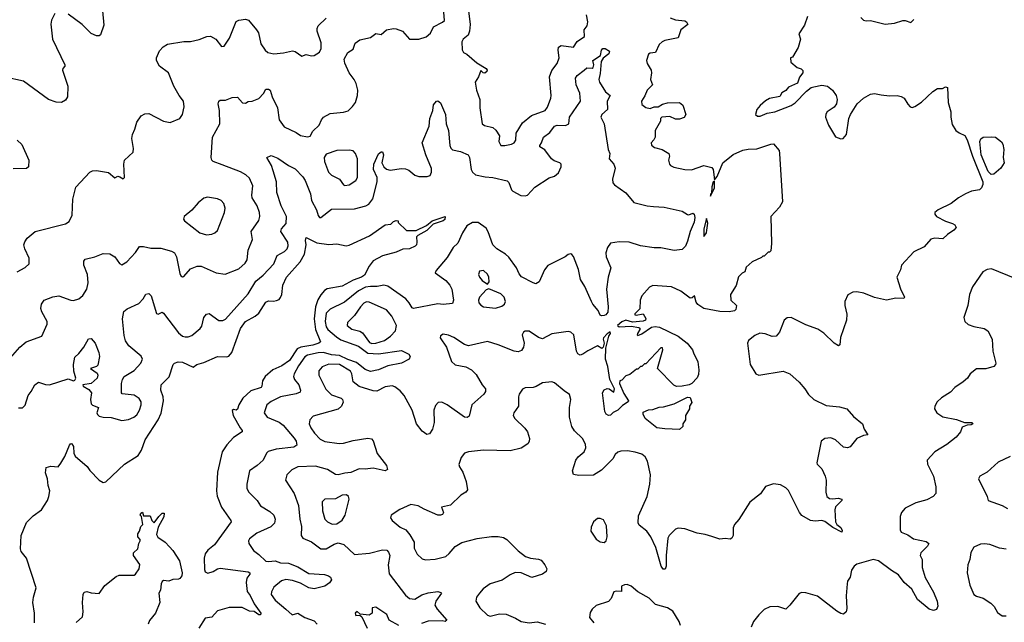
# Model space of a CAD drawing. Extents: x 2133461 to 2293071, y 753526 to 916327.
# Tile 160 of 256: x 2220564 to 2227892, y 835418 to 839900. Entities that reach past the tile are written whole.
import ezdxf

# ---------------------------------------------------------------- set-up
doc = ezdxf.new("R2010")
doc.units = 0

msp = doc.modelspace()

# ---------------------------------------------------------------- linework, layer by layer
at = {"layer": '0CON10XD'}
for points in [[(2220826.2, 839945), (2220800, 839895), (2220795.8, 839865.8), (2220808.2, 839755), (2220900.8, 839565), (2220901.2, 839555), (2220885, 839537.5), (2220882.9, 839525), (2220921.9, 839405), (2220920, 839325), (2220905, 839300), (2220875.8, 839284.2), (2220835, 839286), (2220777.3, 839307.3), (2220591.7, 839441.7), (2220455, 839472.9)], [(2221180.6, 839965), (2221190.6, 839859.4), (2221165, 839786.7), (2221155, 839778.8), (2221135, 839778.6), (2221097.2, 839797.2), (2221029.4, 839865), (2220925, 839940.6)], [(2221540.3, 838199.7), (2221615, 838201.2), (2221695, 838178.8), (2221715, 838166.7), (2221732, 838135), (2221755, 838012.5), (2221764.2, 837994.2), (2221775, 837987.5), (2221785, 837990), (2221835, 838045.8), (2221885, 838067.1), (2221915, 838065.6), (2222026.6, 838016.6), (2222093, 838007), (2222195, 838048.1), (2222241.5, 838088.5), (2222257.5, 838115), (2222265.5, 838185), (2222296.9, 838265), (2222287.1, 838325), (2222343.8, 838406.2), (2222352.2, 838435), (2222349.5, 838465), (2222332.2, 838515), (2222294.5, 838575), (2222291.5, 838595), (2222300, 838665), (2222275, 838720), (2222246.3, 838746.4), (2222208.1, 838768.1), (2222070.8, 838819.2), (2222003.8, 838845), (2221993.8, 838855), (2221988.8, 838875), (2222000, 839025), (2222053.3, 839125), (2222052.2, 839225), (2222041.1, 839275), (2222045.8, 839294.2), (2222055, 839301.2), (2222095, 839300), (2222145, 839320), (2222185, 839322.5), (2222222, 839282), (2222245, 839278.6), (2222265, 839290.8), (2222295, 839294.2), (2222345, 839314.3), (2222378.1, 839351.9), (2222395, 839382), (2222415, 839384), (2222428, 839375), (2222444.2, 839325), (2222482.2, 839245), (2222494.2, 839155), (2222533.2, 839103.2), (2222621.3, 839061.3), (2222655, 839038.8), (2222705, 839028.8), (2222725.7, 839034.3), (2222745, 839070), (2222794, 839115), (2222809.2, 839155), (2222825, 839176), (2222875, 839201.4), (2222975, 839212.5), (2223008.2, 839221.8), (2223041.1, 839255), (2223062.5, 839285), (2223076.9, 839335), (2223079.4, 839375), (2223068.1, 839425), (2223054.4, 839455), (2223016.9, 839505), (2222985, 839577.5), (2222979.2, 839605), (2223005, 839656.7), (2223045, 839680), (2223060, 839725), (2223095, 839750), (2223175, 839766.7), (2223215, 839796.7), (2223255, 839790), (2223295, 839823.8), (2223345, 839833.8), (2223365, 839832.5), (2223413.3, 839815), (2223465, 839754.4), (2223535, 839754.4), (2223588.3, 839771.7), (2223620.5, 839799.5), (2223642.7, 839847.3), (2223709.8, 839880.2), (2223725, 839894.3), (2223720, 839955)], [(2225405, 839913.6), (2225445, 839898.2), (2225515, 839890), (2225526.7, 839885), (2225536.7, 839865), (2225484.6, 839825.4), (2225465.5, 839764.5), (2225365, 839745.4), (2225345, 839736.2), (2225323.1, 839715), (2225296, 839655), (2225255, 839650), (2225245, 839643.3), (2225229.2, 839595), (2225234.3, 839575), (2225263.8, 839525), (2225265.4, 839504.6), (2225258.6, 839455), (2225273.8, 839415), (2225234.3, 839375.7), (2225217.2, 839332.8), (2225191.2, 839295), (2225195, 839270), (2225225, 839246.2), (2225255, 839240), (2225285, 839252.5), (2225315, 839252), (2225348.5, 839271.5), (2225385, 839280.3), (2225475, 839283.3), (2225500, 839265), (2225520.5, 839195), (2225508.6, 839171.4), (2225475, 839160.8), (2225445, 839160.7), (2225401.4, 839178.6), (2225342.5, 839175), (2225333.8, 839165), (2225332.5, 839145), (2225293.8, 839076.2), (2225294.6, 839025), (2225284.7, 839005.3), (2225264.2, 838985), (2225266.8, 838966.8), (2225289.1, 838949.1), (2225345, 838935.5), (2225394, 838905), (2225401.2, 838885), (2225393.3, 838855), (2225400, 838825), (2225407.5, 838815), (2225432.7, 838802.7), (2225515, 838785.8), (2225565, 838784.3), (2225655, 838815.8), (2225715, 838801.2), (2225725.6, 838785), (2225735, 838710), (2225755.5, 838734.5), (2225795.9, 838835), (2225875, 838896.3), (2225945, 838928.3), (2225985, 838937), (2226050.1, 838939.9), (2226153.3, 838975), (2226175, 838976.2), (2226216.1, 838926.1), (2226220, 838905), (2226240, 838545), (2226220, 838505), (2226153.3, 838435), (2226160, 838235), (2226155, 838180), (2226145, 838170), (2226135, 838170), (2226105, 838140), (2226095, 838140), (2226085, 838130), (2226015, 838100), (2225971.7, 838058.3), (2225960, 838025), (2225940, 838015), (2225913, 837987), (2225897, 837923), (2225853, 837857), (2225857.5, 837815), (2225898.8, 837775), (2225895, 837743.3), (2225885, 837734.2), (2225845, 837726.1), (2225775, 837730.4), (2225655, 837753), (2225611.8, 837781.8), (2225598.5, 837798.5), (2225586.2, 837846.2), (2225568.8, 837831.2), (2225555, 837830), (2225485, 837880), (2225415, 837913.1), (2225275, 837924), (2225250.3, 837909.7), (2225193.4, 837846.6), (2225181.9, 837815), (2225180.5, 837749.5), (2225143.3, 837713.3), (2225142.5, 837705), (2225152, 837702), (2225205, 837711.2), (2225225, 837677.5), (2225222.5, 837665), (2225205, 837656.7), (2225125, 837651.2), (2225075, 837666), (2225045, 837654), (2225013.8, 837625), (2225024.4, 837614.4), (2225115, 837620), (2225170.7, 837610.7), (2225180, 837605), (2225180, 837595), (2225162.5, 837565), (2225160, 837555), (2225165, 837550), (2225195, 837563.3), (2225267, 837613), (2225292.5, 837617.5), (2225325, 837613.3), (2225465.3, 837545.3), (2225532.5, 837495), (2225572.5, 837445), (2225580, 837415), (2225598.3, 837381.7), (2225610, 837355), (2225618.8, 837295), (2225615, 837260), (2225605, 837236.7), (2225565.5, 837194.5), (2225547.5, 837185), (2225495, 837173.8), (2225453, 837173), (2225431.7, 837181.7), (2225310, 837305), (2225350, 837445), (2225348.3, 837458.3), (2225335, 837460), (2225225, 837340), (2225215, 837340), (2225195, 837320), (2225185, 837320), (2225165, 837300), (2225155, 837300), (2225105, 837260), (2225075, 837250), (2225045, 837220), (2225030, 837215), (2225027.5, 837195), (2225060.5, 837120.5), (2225093.8, 837065), (2225091.7, 837058.3), (2225049.4, 837030.6), (2225015, 836996.2), (2224981.2, 836978.8), (2224960.7, 836959.3), (2224945, 836956.2), (2224930, 836965), (2224919.2, 836985), (2224902.1, 837125), (2224915, 837147.5), (2224935, 837156.7), (2224950, 837155), (2224985, 837130), (2224990, 837155), (2224956.2, 837225), (2224941.7, 837321.7), (2224923.8, 837375), (2224926.1, 837456.1), (2224948, 837545), (2224960, 837565), (2224958, 837578), (2224935, 837563.8), (2224910, 837535), (2224906.2, 837525), (2224913.8, 837495), (2224906.2, 837463.8), (2224896.1, 837453.9), (2224865, 837474), (2224792, 837438), (2224755, 837411.9), (2224735, 837406), (2224716.7, 837415), (2224709.2, 837435), (2224688, 837555), (2224666.7, 837575), (2224645, 837580.8), (2224525, 837564.2), (2224455, 837525.8), (2224425, 837537.1), (2224355, 837583.8), (2224325, 837583.3), (2224312.5, 837575), (2224303.8, 837555), (2224318, 837495), (2224313.8, 837465), (2224299.5, 837440.5), (2224275, 837430), (2224245, 837434), (2224125, 837482.9), (2224045, 837506.9), (2223904.5, 837474.5), (2223873.6, 837483.6), (2223795, 837536), (2223755, 837553.8), (2223715, 837560), (2223695, 837547.5), (2223693.3, 837535), (2223741.2, 837465), (2223778.3, 837358.3), (2223805, 837334.2), (2223885, 837319.2), (2223926.4, 837296.4), (2223961.7, 837261.7), (2224006, 837185), (2224030, 837155), (2224030, 837135), (2224018.1, 837115), (2223929.4, 837035), (2223908.9, 836951.1), (2223895, 836940.8), (2223875, 836943.1), (2223745, 837035.6), (2223705, 837054.3), (2223678.3, 837051.7), (2223659.1, 837030.9), (2223645.6, 836995), (2223648.1, 836905), (2223635.8, 836855), (2223615, 836820), (2223594.2, 836814.2), (2223559.3, 836839.3), (2223517.8, 836895), (2223483.8, 836995), (2223424.7, 837104.7)], [(2223902.2, 839985), (2223916.2, 839865), (2223912.2, 839815), (2223901.1, 839785), (2223864.4, 839755), (2223855.6, 839735), (2223858, 839675), (2223865.8, 839655.8), (2223892.2, 839642.2), (2223965, 839578.9), (2224035, 839537.5), (2224041.9, 839525), (2224041.1, 839515), (2224025, 839502.5), (2224013.8, 839505), (2223995, 839522.5), (2223979.2, 839475), (2223953.1, 839435), (2223963.1, 839375), (2223989.4, 839305), (2223988.6, 839275), (2223988.1, 839245), (2224006.7, 839125), (2224023.3, 839113.3), (2224085, 839097.3), (2224107.6, 839077.6), (2224135.6, 839035), (2224130.6, 838995), (2224144, 838965), (2224175, 838963.6), (2224225, 838974.6), (2224244.3, 838985), (2224255.6, 839005), (2224257.8, 839055), (2224306.2, 839133.8), (2224373.1, 839186.9), (2224474.4, 839225.6), (2224491.7, 839248.3), (2224517.5, 839315), (2224519.2, 839335), (2224507.1, 839475), (2224525, 839521.1), (2224565.3, 839574.7), (2224580, 839615), (2224571.9, 839671.9), (2224574.4, 839695.6), (2224595, 839707.6), (2224685, 839696), (2224712, 839738), (2224768, 839775), (2224765.8, 839825), (2224787.5, 839855), (2224792.3, 839885), (2224781.2, 839935)], [(2226426.4, 839923.6), (2226405, 839860), (2226362, 839795), (2226374, 839755), (2226357.3, 839692.7), (2226315, 839620), (2226300, 839615), (2226302.5, 839585), (2226350, 839545), (2226380, 839535), (2226391.7, 839521.7), (2226392.5, 839505), (2226368.8, 839471.2), (2226352, 839428), (2226285, 839398.8), (2226266.4, 839373.6), (2226236.7, 839355), (2226220.7, 839329.3), (2226145, 839313.3), (2226115, 839296.7), (2226075, 839262.5), (2226049.3, 839230.7), (2226040, 839195), (2226055, 839182.5), (2226075, 839181.2), (2226125.9, 839204.1), (2226185, 839214.2), (2226305, 839260.8), (2226335, 839281.2), (2226420.7, 839369.3), (2226455, 839394.3), (2226475, 839401.4), (2226535, 839412.5), (2226575, 839405.8), (2226613.3, 839375), (2226641.2, 839335), (2226647.5, 839305), (2226644, 839275), (2226625, 839250), (2226572.5, 839215), (2226562.6, 839197.4), (2226560, 839175), (2226583.5, 839115), (2226635, 839027.5), (2226675, 839013.3), (2226693, 839017), (2226716.7, 839045), (2226734, 839165), (2226746.2, 839195), (2226796.2, 839275), (2226842.7, 839317.3), (2226895, 839346.7), (2226925, 839351.2), (2226975, 839340), (2227036.4, 839333.6), (2227095, 839336.2), (2227125, 839327.5), (2227147.5, 839315), (2227175, 839272.5), (2227192.3, 839252.3), (2227205, 839246.7), (2227225, 839253.3), (2227275, 839286.7), (2227360, 839365), (2227395, 839387.5), (2227433, 839387), (2227455, 839400), (2227470, 839395), (2227473.8, 839285), (2227493.8, 839215), (2227494.1, 839174.1), (2227505, 839120), (2227530, 839075), (2227555, 839058.8), (2227597.7, 839037.7), (2227615, 839006.7), (2227654.2, 838885), (2227732.8, 838695), (2227733.2, 838675), (2227721.5, 838648.5), (2227706, 838634), (2227646.6, 838623.4), (2227603.8, 838605), (2227550, 838575), (2227497, 838533), (2227400, 838485), (2227374.2, 838465.8), (2227375, 838452.5), (2227386.7, 838435), (2227455, 838400.8), (2227507.5, 838385), (2227522.5, 838375), (2227532.5, 838355), (2227516.7, 838335), (2227468.7, 838301.3), (2227435, 838268.8), (2227375, 838275.7), (2227345, 838267.5), (2227295, 838210.8), (2227217.3, 838172.7), (2227127.5, 838075), (2227119.5, 838040.5), (2227091.2, 837985), (2227119.2, 837899.2), (2227150, 837835), (2227143.3, 837826.7), (2227085, 837828), (2227014.3, 837814.3), (2226925, 837832.9), (2226846.4, 837866.4), (2226795, 837876.9), (2226765, 837874.2), (2226727.3, 837852.7), (2226706, 837805), (2226706, 837775), (2226720.5, 837710.5), (2226717.1, 837665), (2226673, 837537), (2226667.5, 837482.5), (2226656.7, 837473.3), (2226624.4, 837494.4), (2226548.3, 837568.3), (2226505, 837597.5), (2226415, 837630), (2226305, 837686.2), (2226275, 837683.3), (2226253.8, 837665), (2226218.8, 837575), (2226195, 837546.2), (2226165, 837542.5), (2226112.3, 837562.3), (2226072.3, 837567.7), (2226035, 837551.2), (2225987.5, 837515), (2225980, 837495), (2226000, 837335), (2226042.5, 837265), (2226065, 837256.7), (2226245, 837286), (2226295.7, 837265.7), (2226366.2, 837205), (2226408, 837155), (2226435, 837111.2), (2226475, 837076), (2226565, 837030.8), (2226665, 837020.8), (2226720, 837005), (2226769.1, 836949.1), (2226836.7, 836895), (2226848.8, 836855), (2226876.4, 836813.6), (2226845, 836808), (2226794, 836786), (2226745, 836723.8), (2226725, 836716.7), (2226695, 836720), (2226635, 836774), (2226599.7, 836789.7), (2226555, 836785.8), (2226530, 836765), (2226497.5, 836605), (2226500, 836595), (2226535, 836560), (2226558.8, 836505), (2226566.2, 836475), (2226563.8, 836385)], [(2226823.8, 839915), (2226845, 839896.7), (2226865, 839890), (2226895, 839892.5), (2227006.1, 839866.1), (2227075, 839873.8), (2227136.4, 839893.6), (2227155, 839893.8), (2227195, 839880), (2227219.7, 839900.3)], [(2221308.3, 838731.7), (2221335, 838716.7), (2221343.3, 838725), (2221340, 838825), (2221344.4, 838855), (2221408, 838915), (2221411.7, 838941.7), (2221398, 839015), (2221404, 839045), (2221422, 839085), (2221435, 839137.5), (2221468.8, 839185), (2221495, 839200), (2221525, 839202), (2221635, 839144.3), (2221684.1, 839135.9), (2221755, 839164), (2221775.5, 839194.5), (2221789.1, 839250.9), (2221782.5, 839295), (2221751.4, 839335), (2221711.9, 839405), (2221670.6, 839505), (2221605.7, 839555), (2221583.1, 839595), (2221581.5, 839615), (2221605, 839667.5), (2221631.6, 839698.4), (2221665, 839718.9), (2221785, 839736.9), (2221835, 839737.1), (2221898.8, 839751.2), (2221955.9, 839774.1), (2221985, 839778), (2222023.3, 839755), (2222065, 839700), (2222085, 839703.3), (2222125, 839763.3), (2222174.6, 839885.4), (2222195, 839896), (2222245, 839903.3), (2222265.7, 839895.7), (2222327.5, 839825), (2222341.3, 839801.3), (2222359.4, 839719.4), (2222392.1, 839672.1), (2222411.2, 839655), (2222455.5, 839645.5), (2222527, 839653), (2222595, 839668.1), (2222615, 839662.9), (2222665, 839627.5), (2222695, 839641.2), (2222735, 839632), (2222755, 839634), (2222795, 839658), (2222808.1, 839685), (2222807.6, 839727.6), (2222776.9, 839815), (2222776.9, 839835), (2222785.4, 839854.6), (2222845, 839910.6)], [(2224764.2, 839525), (2224785, 839542.5), (2224825, 839540), (2224832.5, 839545), (2224836.2, 839563.8), (2224828.8, 839595), (2224885.8, 839634.2), (2224895, 839672.5), (2224905, 839686), (2224922.5, 839685), (2224953.8, 839665), (2224948, 839645), (2224907.1, 839612.9), (2224891.9, 839588.1), (2224885, 839500), (2224874.4, 839455), (2224880, 839435), (2224925, 839363.8), (2224957.5, 839335), (2224936.7, 839295), (2224938.9, 839231.1), (2224896, 839195), (2224889.2, 839175), (2224913.8, 839125), (2224942.5, 838935), (2224956.7, 838905), (2224950, 838865), (2224986.7, 838825), (2224995.9, 838795.9), (2224977.1, 838712.9), (2224977.7, 838687.7), (2224990.6, 838670.6), (2225075, 838611.4), (2225135, 838540), (2225235, 838514.3), (2225281.7, 838511.7), (2225360, 838505), (2225495, 838476.7), (2225535, 838450), (2225545, 838448.8), (2225575, 838462), (2225584.4, 838454.4), (2225588.9, 838428.9), (2225584.7, 838395), (2225552.9, 838325), (2225535, 838252.5), (2225518.8, 838215), (2225495, 838191.2), (2225435, 838182.9), (2225335, 838204.2), (2225285, 838203.1), (2225185, 838216.9), (2225100, 838245), (2225025, 838248.9), (2224961.3, 838238.7), (2224938.1, 838205), (2224926.7, 838165), (2224929.4, 838135), (2224964, 838055), (2224942.5, 837985), (2224931.4, 837895), (2224944.4, 837764.4), (2224941.2, 837725), (2224926.4, 837705), (2224915, 837699.6), (2224895, 837697.5), (2224885, 837702.9), (2224868.1, 837738.1), (2224829.2, 837785), (2224820.6, 837805), (2224771.1, 837915), (2224738, 837968), (2224722.2, 838042.2), (2224685, 838137.5), (2224673.6, 838153.6), (2224665, 838157.5), (2224645, 838153.3), (2224622.5, 838135), (2224495, 838071.1), (2224470.9, 838039.1), (2224429.1, 837950.9), (2224405, 837936.2), (2224385, 837942), (2224297.9, 837987.9), (2224280.7, 838010.7), (2224261.1, 838055), (2224205, 838133.1), (2224180.6, 838155), (2224114.8, 838194.8), (2224085.8, 838225), (2224051.5, 838321.5), (2224035, 838350), (2223975, 838390.4), (2223935, 838391.8), (2223892.6, 838367.4), (2223860.5, 838315), (2223825, 838238), (2223789.2, 838205), (2223745, 838132), (2223663.8, 838035), (2223657, 838017), (2223735, 837960.8), (2223765.5, 837925.5), (2223779.2, 837895), (2223793.8, 837815), (2223785, 837790), (2223715, 837782.5), (2223675, 837785.8), (2223495, 837751.4), (2223485, 837756.2), (2223463.1, 837795), (2223436.7, 837825), (2223305, 837917.7), (2223274.6, 837924.6), (2223225, 837914.3), (2223175, 837916.7), (2223138.7, 837911.3), (2223085, 837884), (2222981.1, 837798.9), (2222875, 837746.9), (2222845, 837717.8), (2222836.5, 837655), (2222845.2, 837615.2), (2222856.7, 837595), (2222921.3, 837541.3), (2222955, 837519.1), (2223085, 837472), (2223155, 837419.3), (2223235.2, 837414.8), (2223405, 837440.6), (2223461.2, 837411.2), (2223470, 837395), (2223463.8, 837376.2), (2223404.4, 837345.6), (2223304, 837325), (2223235, 837295.4), (2223175, 837284.6), (2223135, 837297.5), (2223070.3, 837350.3), (2223005, 837372.7), (2222945, 837403), (2222885, 837407.4), (2222825, 837424.8), (2222785, 837422.8), (2222705, 837405.7), (2222686.4, 837393.6), (2222638.5, 837325), (2222607.1, 837265), (2222601.5, 837245), (2222608.9, 837225), (2222641.5, 837185), (2222654.3, 837145), (2222650.6, 837129.4), (2222622.8, 837117.2), (2222505, 837094.6), (2222435, 837059.6), (2222404.4, 837035), (2222383.1, 836975), (2222405.8, 836945), (2222495, 836906.4), (2222525, 836885.5), (2222607.7, 836787.7), (2222620.6, 836765), (2222627.5, 836735), (2222605, 836720), (2222473.6, 836706.4), (2222412.4, 836687.6), (2222400, 836675), (2222375.4, 836624.6), (2222332, 836585), (2222274.5, 836545.5), (2222253.3, 836445), (2222255.6, 836415), (2222268, 836388), (2222331.9, 836325), (2222355, 836284.2), (2222425, 836242.2), (2222455.4, 836215.4), (2222464.3, 836185), (2222459.4, 836155), (2222432.9, 836127.1), (2222328.1, 836081.9), (2222275, 836040), (2222267.1, 836025), (2222270.6, 836005), (2222305, 835952.2), (2222345, 835922.3), (2222395, 835872.9), (2222415, 835869.4), (2222465, 835876.2), (2222505, 835860.7), (2222565, 835858.8), (2222635, 835831.2), (2222715, 835781.8), (2222833, 835773), (2222863.3, 835765), (2222876.2, 835755), (2222884.2, 835735), (2222869.4, 835710.6), (2222835, 835686.2), (2222755, 835666.8), (2222715, 835674.2), (2222655, 835710.2), (2222595, 835728.9), (2222545, 835737.3), (2222513.2, 835726.8), (2222455, 835679.4), (2222438.8, 835645), (2222436.7, 835625), (2222465, 835583.3), (2222544.4, 835515), (2222591.2, 835475), (2222635, 835486.8), (2222685, 835453.8), (2222755, 835429.5), (2222777.6, 835405)], [(2220555, 837012), (2220585.8, 837014.2), (2220605, 837032.5), (2220628, 837105), (2220648.8, 837135), (2220675.6, 837184.4), (2220705, 837203.3), (2220755.8, 837185.8), (2220785, 837184), (2220925, 837230), (2220964.4, 837214.4), (2220975, 837218), (2220982.9, 837235), (2220967, 837287), (2220965.6, 837335), (2220975, 837390), (2221003.9, 837416.1), (2221042.5, 837465), (2221075, 837526.2), (2221095, 837530), (2221125, 837493.3), (2221153.3, 837425), (2221156.9, 837395), (2221145, 837331.2), (2221135, 837321.2), (2221090, 837305), (2221140, 837270), (2221145.4, 837255), (2221139.4, 837235), (2221096.1, 837193.9), (2221033.8, 837185), (2221036, 837175), (2221078.4, 837148.4), (2221098.8, 837125), (2221090.9, 837075), (2221095, 837043.8), (2221105, 837031.9), (2221151.2, 837015), (2221139.2, 836975), (2221142.7, 836962.7), (2221155, 836952), (2221185, 836944.2), (2221245, 836942), (2221325, 836919.4), (2221375, 836926.7), (2221413, 836943), (2221435, 836961.4), (2221456.4, 836995), (2221468.2, 837035), (2221467.5, 837057.5), (2221452.2, 837082.2), (2221415, 837106.7), (2221327.5, 837117.5), (2221321.2, 837125), (2221320.8, 837195), (2221329.2, 837225), (2221342.5, 837245), (2221415, 837291.9), (2221465.7, 837345), (2221477.5, 837375), (2221467.6, 837397.6), (2221375.5, 837475.5), (2221350.9, 837510.9), (2221341.2, 837551.2), (2221328.2, 837675), (2221340.1, 837729.9), (2221365, 837749.5), (2221450.3, 837789.7), (2221484.2, 837825), (2221502.1, 837857.9), (2221525, 837864.6), (2221542.1, 837845), (2221581.2, 837715), (2221595, 837708.8), (2221625, 837723.8), (2221635, 837717.5), (2221745, 837571.9), (2221775, 837546.9), (2221795, 837541.1), (2221818.2, 837541.8), (2221845, 837552.2), (2221908, 837602), (2221918.9, 837621.1), (2221934.4, 837685), (2221955, 837710.8), (2221975, 837714.2), (2222045, 837661.5), (2222075, 837662.7), (2222095, 837672.9), (2222265, 837860), (2222321.2, 837955), (2222375, 837999.2), (2222455.8, 838084.2), (2222479.4, 838145), (2222534.7, 838175.3), (2222554.6, 838195.4), (2222562.2, 838217.8), (2222560.4, 838245), (2222506.7, 838325), (2222513.5, 838345), (2222546.2, 838385), (2222550.4, 838435), (2222508.8, 838515), (2222478.9, 838615), (2222474.2, 838695), (2222450.9, 838775), (2222437.9, 838815), (2222402.5, 838875), (2222435, 838889.2), (2222485, 838870.5), (2222565, 838815.4), (2222615, 838791.5), (2222672.3, 838732.3), (2222689.1, 838705), (2222729.3, 838605), (2222735, 838556), (2222772.9, 838485), (2222785, 838443.8), (2222795, 838429.2), (2222805, 838428.1), (2222885, 838489.5), (2223056.2, 838493.8), (2223140, 838515), (2223162.8, 838527.2), (2223191.5, 838568.5), (2223224.7, 838695), (2223225.3, 838725.3), (2223198.2, 838785), (2223199.6, 838825), (2223235, 838901.2), (2223255, 838917.5), (2223265, 838917.5), (2223272, 838895), (2223259.6, 838835), (2223272.9, 838805), (2223295, 838788.9), (2223321.5, 838781.5), (2223405, 838793.3), (2223435, 838790.8), (2223459.9, 838779.9), (2223505, 838744.6), (2223534.7, 838734.7), (2223596.5, 838733.5), (2223617.9, 838742.1), (2223629.4, 838765), (2223627.8, 838792.2), (2223586.4, 838895), (2223559.2, 838985), (2223612.3, 839107.7), (2223616.7, 839165), (2223639.2, 839225), (2223642.7, 839267.3), (2223665, 839293.8), (2223675, 839296), (2223695, 839281.4), (2223734.1, 839195), (2223738.9, 839125), (2223754.4, 839075), (2223764.6, 838965), (2223772.2, 838945), (2223785, 838933.1), (2223845, 838920.6), (2223901.2, 838895), (2223911.9, 838875), (2223924.4, 838785), (2223935, 838766.2), (2223957.1, 838747.1), (2224029.1, 838730.9), (2224086.3, 838726.3), (2224191.3, 838701.3), (2224205, 838690), (2224224.3, 838635), (2224234.5, 838624.5), (2224292.7, 838592.7), (2224325, 838588.8), (2224344.2, 838595.8), (2224396.8, 838653.2), (2224505, 838724.3), (2224544.6, 838735.4), (2224575, 838760.8), (2224593.3, 838805), (2224594.2, 838825), (2224585, 838835.7), (2224541.2, 838851.2), (2224521.4, 838865), (2224471.7, 838931.7), (2224434.4, 838954.4), (2224434.4, 838965), (2224447.2, 838982.8), (2224462.8, 839027.2), (2224508.9, 839061.1), (2224545, 839108.1), (2224565, 839115.6), (2224625, 839113.3), (2224650, 839125), (2224656.4, 839175), (2224738.8, 839295), (2224732.9, 839352.9), (2224706.2, 839415), (2224701.1, 839465), (2224713.1, 839485), (2224764.2, 839525)], [(2220544.5, 839004.5), (2220580.6, 838970.6), (2220632, 838855), (2220628.8, 838805), (2220615, 838793.8), (2220515, 838791.2)], [(2227795, 838748.9), (2227771.4, 838771.4), (2227720, 838895), (2227710, 838995), (2227716.9, 839013.1), (2227735, 839025.7), (2227795, 839029.6), (2227827.5, 839025), (2227870.9, 838990.9), (2227882, 838975), (2227888, 838935), (2227884.2, 838875), (2227891.4, 838835), (2227865.7, 838795), (2227815, 838751.5), (2227795, 838748.9)], [(2222985, 838666.2), (2223015, 838670.8), (2223065, 838704), (2223077.1, 838725), (2223078.5, 838865), (2223064.4, 838905), (2223045, 838924.4), (2223015, 838930.5), (2222924.2, 838925.8), (2222845, 838900), (2222831.2, 838875), (2222832, 838845), (2222862.5, 838765), (2222885, 838744), (2222943, 838713), (2222975, 838671.2), (2222985, 838666.2)], [(2220545, 838025.5), (2220605, 838055.6), (2220634.3, 838085), (2220635.6, 838125), (2220601.9, 838195), (2220594.4, 838225), (2220601.1, 838248.9), (2220619.2, 838275), (2220680, 838325), (2220905, 838382), (2220931.2, 838398.8), (2220954.2, 838445), (2220958.9, 838565), (2220982.5, 838655), (2221086.7, 838765), (2221106.4, 838776.4), (2221135, 838778.8), (2221225, 838762.5), (2221273, 838723), (2221293.3, 838736.7), (2221308.3, 838731.7)], [(2225705, 838587.5), (2225735, 838648.8), (2225735, 838700), (2225725, 838693.3), (2225715, 838656.7), (2225713, 838607), (2225705, 838602.5), (2225705, 838587.5)], [(2221955, 838300.8), (2221995, 838304.2), (2222016.6, 838313.4), (2222037.4, 838332.6), (2222088.1, 838465), (2222092.9, 838497.1), (2222083.4, 838533.4), (2222064.5, 838554.5), (2222035, 838568.1), (2221961.2, 838578.8), (2221935, 838571.2), (2221891.7, 838538.3), (2221845, 838483.3), (2221787.5, 838435), (2221783, 838417), (2221790, 838405), (2221903.6, 838313.6), (2221955, 838300.8)], [(2220674.3, 835415), (2220673.5, 835485), (2220661.9, 835565), (2220665.8, 835605), (2220685.8, 835675), (2220614, 835895), (2220576.2, 835945), (2220569.2, 835965), (2220575.3, 836064.7), (2220615, 836160), (2220665, 836211.2), (2220725.6, 836254.4), (2220770, 836325), (2220782, 836355), (2220787.5, 836395), (2220775.7, 836435), (2220771.4, 836485), (2220755, 836530), (2220760, 836570), (2220795, 836580), (2220850, 836575), (2220869.5, 836600.5), (2220899.7, 836650.3), (2220935, 836736.7), (2220945, 836748), (2220952.5, 836745), (2220964.2, 836725), (2220966.8, 836676.8), (2220978, 836655), (2221066.6, 836576.6), (2221086.7, 836546.7), (2221155, 836475.8), (2221185, 836456.9), (2221205, 836462.9), (2221345, 836593.1), (2221445, 836657.5), (2221471.7, 836698.3), (2221496.9, 836775), (2221595.7, 836925), (2221616.4, 836973.6), (2221634.5, 837065), (2221631.8, 837095), (2221615.6, 837145), (2221617.5, 837185), (2221676.2, 837243.8), (2221705.6, 837335), (2221715.8, 837345), (2221744.4, 837354.4), (2221775, 837352.1), (2221855, 837316.2), (2221883.3, 837335), (2221935, 837350.5), (2222035, 837395.7), (2222105, 837391.4), (2222121.7, 837398.3), (2222142.5, 837425), (2222207.6, 837602.4), (2222244.4, 837655), (2222316, 837695), (2222345, 837718.1), (2222395, 837800), (2222415, 837809.2), (2222453.9, 837806.1), (2222475, 837811.2), (2222495, 837820), (2222505, 837832.5), (2222513.8, 837855), (2222522.2, 837925), (2222550.4, 837985), (2222650.5, 838099.5), (2222683.5, 838155), (2222696.9, 838225), (2222691.3, 838258.7), (2222695, 838280), (2222775, 838241.4), (2222865, 838227.1), (2222925, 838233.1), (2222995, 838218.6), (2223015, 838221.9), (2223167.4, 838292.6), (2223285, 838373.3), (2223325, 838380), (2223345, 838400), (2223365, 838407.5), (2223380, 838405), (2223381.7, 838391.7), (2223441.7, 838331.7), (2223515, 838332.5), (2223591.1, 838368.9), (2223633.3, 838405), (2223730, 838435), (2223726.9, 838415), (2223715.3, 838404.7), (2223642, 838378), (2223595, 838332.5), (2223526.7, 838295), (2223516.7, 838285), (2223520, 838245), (2223516.7, 838225), (2223507.5, 838215), (2223465, 838196.2), (2223415, 838192.2), (2223365, 838170), (2223265, 838143.8), (2223195, 838107.5), (2223163.9, 838066.1), (2223129.7, 838000.3), (2223107.5, 837985), (2223046.9, 837963.1), (2222965, 837918), (2222852.1, 837897.9), (2222833.4, 837886.6), (2222805, 837854.4), (2222783.3, 837816.7), (2222766.6, 837763.4), (2222756.1, 837675), (2222764.8, 837594.8), (2222802, 837505), (2222791.2, 837495), (2222745, 837479.7), (2222656.3, 837463.7), (2222628.9, 837451.1), (2222572.8, 837365), (2222515.1, 837324.9), (2222449.1, 837295), (2222391.8, 837245), (2222371.5, 837215), (2222367.1, 837175), (2222360.8, 837165), (2222285, 837139.6), (2222225.6, 837085), (2222195.5, 837035), (2222185, 837002.5), (2222175, 836996.7), (2222155, 837001.2), (2222146.2, 836993.8), (2222153.1, 836955), (2222204, 836865), (2222218.8, 836845), (2222218.8, 836835), (2222155, 836793.3), (2222105, 836738.5), (2222070.8, 836685), (2222035.6, 836535.6), (2222029.4, 836395), (2222034.2, 836355.8), (2222066.9, 836275), (2222136.5, 836176.5), (2222137.1, 836165), (2222014.5, 835995), (2221965, 835954.6), (2221943.6, 835926.4), (2221937.2, 835895), (2221940.3, 835810.3), (2221945, 835793.8), (2221965, 835784.2), (2222003.3, 835795), (2222035, 835817.1), (2222055, 835820), (2222265, 835794), (2222276.2, 835785), (2222276, 835775), (2222254.2, 835745.8), (2222248.7, 835715), (2222256.7, 835646.7), (2222278.1, 835618.1), (2222308.2, 835555), (2222358, 835485), (2222356.2, 835475), (2222343.3, 835475), (2222308.8, 835498.8), (2222275, 835501.2), (2222218.8, 835528.8), (2222122.2, 835527.8), (2222035.4, 835504.6), (2221993.8, 835456.2), (2221945, 835448.8), (2221896.2, 835375)], [(2225655, 838287.5), (2225674.6, 838315), (2225678.6, 838335), (2225685.3, 838385.3), (2225675, 838420), (2225655, 838343.3), (2225655, 838287.5)], [(2220494.4, 837385), (2220565, 837463.5), (2220613.3, 837505), (2220728.8, 837545), (2220768.8, 837635), (2220768.8, 837655), (2220728.3, 837728.3), (2220721.7, 837751.7), (2220726.2, 837785), (2220745, 837813.3), (2220810.3, 837839.7), (2220855, 837846), (2220945, 837814.2), (2220965, 837812.5), (2221003.3, 837825), (2221035, 837847.5), (2221064.4, 837895), (2221073.2, 837943.2), (2221069.4, 838005), (2221040.8, 838075), (2221042, 838105), (2221052.2, 838117.8), (2221124.1, 838135.9), (2221185, 838161.2), (2221235, 838158), (2221273.3, 838135), (2221307.3, 838087.3), (2221325, 838076.2), (2221360.6, 838099.4), (2221425, 838168.6), (2221455, 838213.8), (2221485, 838213.8), (2221540.3, 838199.7)], [(2224045, 837932.5), (2224058.8, 837951.2), (2224056.1, 837983.9), (2224045, 838006.7), (2224015, 838033.8), (2223985, 838028.8), (2223977.5, 838005), (2223986, 837985), (2224005, 837961.2), (2224045, 837932.5)], [(2227972.5, 837975), (2227795.8, 838045.8), (2227765, 838041.2), (2227732.5, 838025), (2227655, 837913.3), (2227632.5, 837855), (2227620, 837775), (2227590.8, 837685), (2227598.8, 837655), (2227623, 837633), (2227665, 837617.5), (2227742.3, 837602.3), (2227770, 837585), (2227801.2, 837525), (2227806, 837435), (2227830, 837345), (2227827.5, 837335), (2227815, 837320), (2227755, 837303.8), (2227685, 837304), (2227637.5, 837265), (2227617.5, 837235), (2227585, 837206.7), (2227523.3, 837165), (2227490.5, 837129.5), (2227425, 837086.7), (2227392.3, 837057.7), (2227373.6, 837026.4), (2227373.3, 837005), (2227390, 836975), (2227435, 836945.8), (2227535, 836926.2), (2227595, 836903.3), (2227653, 836903), (2227656.7, 836895), (2227645, 836886.7), (2227616.2, 836883.8), (2227578.3, 836868.3), (2227566.2, 836835), (2227534.2, 836795.8), (2227465, 836740.8), (2227375, 836685.8), (2227318.8, 836625), (2227320, 836595), (2227365.6, 836505), (2227383.1, 836425), (2227381.2, 836375), (2227361.2, 836355), (2227315, 836328.9), (2227233.1, 836306.9), (2227155, 836266), (2227127.5, 836235), (2227117.5, 836205), (2227116.7, 836105), (2227125, 836087.5), (2227175, 836069.2), (2227215, 836040), (2227309.7, 836019.7), (2227330, 836005), (2227321.2, 835985), (2227271.2, 835935), (2227266.2, 835915), (2227281.2, 835885), (2227280, 835825), (2227301.7, 835751.7), (2227365, 835641.2), (2227392, 835575), (2227397.7, 835537.7), (2227387.7, 835512.3), (2227365, 835506.2), (2227333.3, 835515), (2227245, 835587.1), (2227203.8, 835663.8), (2227145.8, 835715), (2227105, 835770.8), (2227052.4, 835802.4), (2226955.3, 835875.3), (2226915, 835884.4), (2226795, 835851.4), (2226775, 835836.2), (2226754.3, 835805.7), (2226743.8, 835755), (2226726, 835725), (2226723.1, 835705), (2226714.4, 835614.4), (2226720.3, 835519.7), (2226714.3, 835495.7), (2226695, 835478), (2226675, 835482.9), (2226645, 835502.2), (2226502.7, 835612.7), (2226415, 835638), (2226385, 835638.8), (2226365, 835632.5), (2226296.7, 835545), (2226265, 835516.2), (2226205.6, 835535.6)], [(2224105, 837754.2), (2224151.2, 837768.8), (2224171.2, 837785), (2224179.2, 837805), (2224170.8, 837835), (2224145, 837862), (2224085, 837886.7), (2224055, 837897.5), (2224035, 837890), (2223985, 837835.7), (2223977.7, 837815), (2223980.4, 837795), (2223995, 837776.5), (2224015, 837765.4), (2224105, 837754.2)], [(2223185, 837491.5), (2223215, 837493), (2223278.5, 837515), (2223323.1, 837545), (2223360, 837585), (2223367.5, 837625), (2223334.5, 837695), (2223295, 837742.5), (2223165, 837799.5), (2223145, 837801.1), (2223125, 837791.4), (2223100.5, 837765), (2223055, 837700.8), (2223003.2, 837646.8), (2223000, 837625), (2223035, 837598.1), (2223095, 837582.2), (2223115, 837570.7), (2223168.3, 837498.3), (2223185, 837491.5)], [(2223424.7, 837104.7), (2223395, 837138.6), (2223355, 837169.4), (2223335, 837176.7), (2223285, 837169.6), (2223223, 837137), (2223195, 837139.6), (2223091.2, 837171.2), (2223045.9, 837205.9), (2223036.4, 837265), (2223025.3, 837285), (2222945, 837335.7), (2222865, 837337.5), (2222815, 837318.9), (2222790.6, 837289.4), (2222790, 837255), (2222843, 837153), (2222885, 837109.5), (2222956.7, 837085), (2222966.2, 837075), (2222971.2, 837055), (2222960, 837025), (2222935, 837002.2), (2222748.9, 836951.1), (2222724.2, 836925), (2222719.4, 836895), (2222730.6, 836865), (2222757.3, 836825), (2222799.2, 836779.1), (2222835, 836764), (2222941.2, 836748.8), (2222975, 836749.4), (2223045, 836770.5), (2223155, 836788.6), (2223182.7, 836782.7), (2223195, 836767.5), (2223224.7, 836674.7), (2223294, 836585), (2223301.2, 836555), (2223285, 836544.2), (2223195, 836563.5), (2223135, 836556.9), (2223090.5, 836559.5), (2223027.9, 836532.1), (2222985, 836527.9), (2222935, 836514), (2222915, 836518.5), (2222855, 836554.7), (2222765, 836578.5), (2222635, 836573.6), (2222588.3, 836551.7), (2222552.5, 836515), (2222542, 836475), (2222605.6, 836375), (2222638.1, 836288.1), (2222648.1, 836185), (2222661.3, 836131.3), (2222660, 836065), (2222670.8, 836045), (2222735, 836015.5), (2222805.5, 835965.5), (2222845, 835963.8), (2222905, 835999.6), (2222935, 836008.9), (2222976.2, 835996.2), (2223055, 835923.3), (2223168, 835932), (2223265, 835958.1), (2223296.2, 835955), (2223310, 835940), (2223319.2, 835915), (2223306.7, 835845), (2223315, 835778.8), (2223435, 835621.2), (2223465, 835596), (2223505, 835589.4), (2223557.4, 835622.6), (2223605, 835638.1), (2223675, 835647.1), (2223699.3, 835639.3), (2223702.5, 835635), (2223660.8, 835575), (2223654.2, 835545), (2223670, 835515), (2223743.8, 835435), (2223730, 835425), (2223708.1, 835428.1), (2223605, 835427.5), (2223555, 835409.5)], [(2226563.8, 836385), (2226572, 836355), (2226589.7, 836339.7), (2226615, 836335.7), (2226655, 836342.5), (2226682.5, 836335), (2226683.3, 836325), (2226635, 836275.8), (2226630.4, 836255), (2226635.6, 836165), (2226646.2, 836146.2), (2226675, 836123.8), (2226685, 836100), (2226681.7, 836088.3), (2226615, 836124.4), (2226555, 836168), (2226534.1, 836175.9), (2226485, 836170), (2226450, 836175), (2226385, 836213.3), (2226368.8, 836235), (2226285, 836398.8), (2226265, 836418), (2226225, 836440), (2226175, 836447.5), (2226115, 836428), (2226077.2, 836372.8), (2225998.7, 836311.3), (2225915, 836182.5), (2225883.2, 836146.8), (2225875, 836120), (2225873.3, 836065), (2225865, 836043.8), (2225852.3, 836037.7), (2225815, 836041.2), (2225775, 836036), (2225715, 836056), (2225665, 836072), (2225605, 836082), (2225515, 836114.3), (2225465, 836117.5), (2225445, 836112), (2225397, 836063), (2225388, 836045), (2225374.5, 835915), (2225374.3, 835835), (2225366.7, 835813.3), (2225353.2, 835813.2), (2225338.6, 835835), (2225297.5, 835975), (2225260, 836055), (2225232.5, 836095), (2225175, 836140), (2225166.8, 836156.8), (2225170.2, 836209.8), (2225234.4, 836355), (2225253.5, 836445), (2225259.5, 836515), (2225237, 836617), (2225218.6, 836648.6), (2225195, 836668.6), (2225144.6, 836684.6), (2225086.4, 836693.6), (2225038, 836692), (2225015.4, 836684.6), (2224995, 836665.8), (2224977.8, 836635), (2224895, 836550), (2224835, 836512), (2224725, 836509.2), (2224685, 836517.5), (2224678, 836545), (2224703.1, 836625), (2224721.1, 836648.9), (2224765, 836686.2), (2224776.9, 836715), (2224775, 836742.5), (2224752.9, 836785), (2224692.6, 836842.6), (2224673.3, 836875), (2224656.7, 836945), (2224656.9, 837015), (2224666.9, 837075), (2224655, 837113.3), (2224615, 837138.6), (2224545, 837199.2), (2224525, 837207.5), (2224455, 837199.5), (2224408.7, 837171.3), (2224385, 837163.6), (2224325, 837163.1), (2224305, 837150.8), (2224282.2, 837115), (2224276.7, 837095), (2224275.7, 837025), (2224241.2, 836975), (2224236.7, 836955), (2224248.8, 836935), (2224323.2, 836863.2), (2224344.2, 836835), (2224358.6, 836785), (2224356.7, 836763.3), (2224345.6, 836744.4), (2224295, 836713.1), (2224215, 836694.4), (2224015, 836698.1), (2223905, 836687.1), (2223874.5, 836675.5), (2223849.4, 836645), (2223832.9, 836592.9), (2223836, 836575), (2223860.8, 836535), (2223887.1, 836465), (2223895.8, 836404.2), (2223884.2, 836385.8), (2223847, 836363), (2223771.4, 836288.6), (2223702.5, 836275), (2223718.8, 836235), (2223709.7, 836220.3), (2223695, 836214.2), (2223675, 836215.7), (2223575, 836258.9), (2223530, 836285), (2223475.8, 836294.2), (2223393.6, 836256.4), (2223327.5, 836215), (2223323.8, 836195), (2223336.7, 836175), (2223395, 836125.7), (2223437.5, 836105), (2223467.8, 836067.8), (2223499.5, 836015), (2223500.3, 835969.7), (2223522.9, 835925), (2223559.7, 835889.7), (2223585, 835883.3), (2223655, 835887.8), (2223735, 835908.6), (2223760.6, 835929.4), (2223805, 835982.9), (2223855, 836011.1), (2223968.7, 836041.3), (2224075, 836055.7), (2224124.4, 836055.6), (2224165, 836047.8), (2224188.8, 836035), (2224275, 835949.2), (2224328.7, 835908.7), (2224365, 835894.3), (2224425, 835888.8), (2224445, 835880), (2224473.3, 835845), (2224487.5, 835815), (2224482.5, 835795), (2224455, 835776.2), (2224375, 835750.8), (2224297.2, 835787.2), (2224252, 835788), (2224215, 835772.2), (2224155, 835732.7), (2224065, 835704.3), (2224013, 835667), (2223985.4, 835634.6), (2223962.9, 835605), (2223958.6, 835575), (2223987.8, 835525), (2224045, 835472.2), (2224065, 835464.5), (2224135, 835481.9), (2224185, 835478.1), (2224255, 835448.6), (2224295, 835424.5), (2224355, 835413.1), (2224415, 835420.8), (2224477.5, 835405)], [(2225475, 836853.3), (2225365, 836856.2), (2225305, 836864.3), (2225218.8, 836935), (2225203.3, 836965), (2225205, 836980), (2225245, 836997.5), (2225275, 837000), (2225323, 837017), (2225355, 837020), (2225435, 837042.5), (2225535, 837092.5), (2225555, 837090), (2225566.7, 837053.3), (2225550, 837025), (2225550, 837005), (2225520, 836955), (2225520, 836925), (2225500, 836895), (2225500, 836875), (2225475, 836853.3)], [(2227935, 836652.5), (2227845, 836608), (2227765, 836534), (2227710, 836505), (2227700, 836485), (2227763.8, 836355), (2227772.5, 836325), (2227875, 836288), (2227915.6, 836265.6)], [(2222888.9, 836148.9), (2222925, 836150.7), (2222963.4, 836176.6), (2222986, 836215), (2223015.6, 836335), (2223012, 836355), (2222995.5, 836365.5), (2222965, 836363.1), (2222915, 836336.5), (2222835, 836333.6), (2222815.4, 836315), (2222818.3, 836248.3), (2222834.5, 836184.5), (2222854.5, 836164.5), (2222888.9, 836148.9)], [(2220985, 835415.8), (2221031.9, 835458.1), (2221037.1, 835495), (2221031.4, 835565), (2221036.7, 835625), (2221045, 835642.5), (2221063, 835647), (2221095, 835636.7), (2221155, 835632.5), (2221198.3, 835691.7), (2221280.8, 835759.2), (2221305, 835768.8), (2221415, 835768.8), (2221426.7, 835775), (2221453.8, 835815), (2221458.8, 835848.8), (2221410, 835915), (2221410, 835935), (2221442.5, 835965), (2221450, 836005), (2221460, 836025), (2221460, 836035), (2221443.6, 836053.6), (2221442.5, 836075), (2221456.7, 836095), (2221465, 836130), (2221480, 836145), (2221470, 836205), (2221460, 836215), (2221465, 836230), (2221478.3, 836238.3), (2221485, 836210), (2221535, 836210), (2221547.5, 836175), (2221565, 836157.5), (2221600, 836205), (2221625, 836228.8), (2221639.3, 836229.3), (2221637.3, 836202.7), (2221594.4, 836125.6), (2221581.7, 836071.7), (2221592.3, 836052.3), (2221647.5, 836015), (2221679.2, 835979.2), (2221705, 835953.3), (2221754.2, 835875), (2221772, 835785), (2221770, 835765), (2221756.7, 835745), (2221745, 835740), (2221705, 835736.2), (2221675, 835723.3), (2221635, 835728.8), (2221625, 835722.5), (2221616.7, 835705), (2221611.7, 835658.3), (2221600, 835635), (2221607.5, 835565), (2221576, 835485), (2221529.3, 835430.7), (2221520, 835405)], [(2224915, 836012.5), (2224930, 836025), (2224935.9, 836054.1), (2224930.8, 836135), (2224909.1, 836179.1), (2224885, 836190), (2224865, 836190), (2224834.4, 836165.6), (2224816.2, 836125), (2224814, 836095), (2224855, 836036.2), (2224885, 836016.7), (2224915, 836012.5)], [(2227905, 835963.3), (2227855, 835969.2), (2227785, 835997.1), (2227745, 836002.5), (2227715, 835999.2), (2227665, 835976.2), (2227641.7, 835938.3), (2227636.1, 835886.1), (2227620, 835845), (2227616.2, 835785), (2227636, 835695), (2227664, 835625), (2227685, 835612), (2227735, 835598), (2227791.7, 835561.7), (2227816.2, 835535), (2227842.3, 835492.3), (2227875, 835467.5), (2227905, 835466.7)], [(2225480.8, 835395), (2225472.9, 835425), (2225425, 835501.4), (2225385, 835526.9), (2225295, 835550.6), (2225247.6, 835597.6), (2225165, 835645.6), (2225115, 835685.8), (2225085, 835700), (2225065, 835697.5), (2225043.9, 835686.1), (2225043.3, 835646.7), (2225005, 835650), (2224985.8, 835644.2), (2224965.8, 835595), (2224945, 835572), (2224855, 835542.5), (2224823.8, 835515), (2224808.6, 835491.4), (2224805.8, 835455), (2224836.2, 835415)], [(2223385, 835394.4), (2223314.6, 835434.6), (2223295.5, 835475.5), (2223215, 835529.6), (2223188, 835525), (2223187.5, 835485), (2223165, 835470.5), (2223098.3, 835478.3), (2223075, 835497.5), (2223060, 835485), (2223065, 835470), (2223095, 835472.5), (2223109.2, 835459.2), (2223150.6, 835375)], [(2226205.6, 835535.6), (2226145.8, 835534.2), (2226105.7, 835514.3), (2226063.8, 835475), (2226026.2, 835425), (2226007.3, 835382.7)]]:
    msp.add_lwpolyline(points, dxfattribs=at)

doc.saveas('drawing.dxf')
